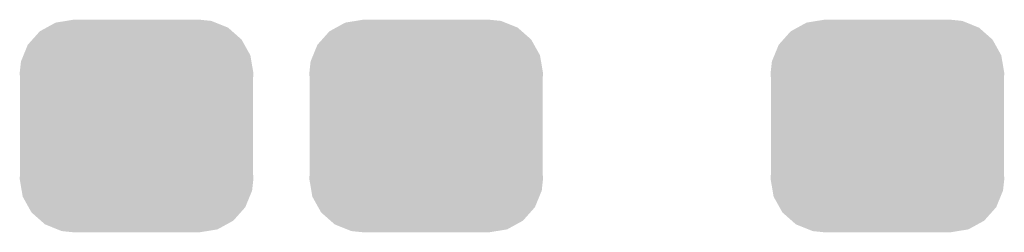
# Model space of a CAD drawing. Extents: x -1.3 to 24.2, y -3.9 to 53.4.
# Tile 5 of 33: x 4.416 to 7.68, y 2.341 to 3.044. Entities that reach past the tile are written whole.
import ezdxf

# ---------------------------------------------------------------- set-up
doc = ezdxf.new("R2010")
doc.units = 0
doc.layers.get('0').update_dxf_attribs({"linetype": 'CONTINUOUS'})
doc.layers.add('DAC_24_CLICK_V100_GTS', color=12, linetype='CONTINUOUS')

# ---------------------------------------------------------------- blocks, each defined once
blk = doc.blocks.new('CUSTOM_70')
for points in [[(-0.298526, 0.325596), (-0.268438, 0.342124), (0.30335, 0.325596), (0.2622, 0.342124)], [(-0.268438, 0.342124), (-0.233628, 0.347838), (0.2622, 0.342124), (0.247972, 0.347838)], [(-0.233628, 0.347838), (-0.20955, 0.35179), (0.247972, 0.347838), (0.20955, 0.35179)], [(-0.34504, 0.286174), (-0.320744, 0.31339), (0.348152, 0.286174), (0.317222, 0.31339)], [(-0.320744, 0.31339), (-0.298526, 0.325596), (0.317222, 0.31339), (0.30335, 0.325596)], [(-0.37475, 0.234078), (-0.360486, 0.26887), (0.377262, 0.234078), (0.357822, 0.26887)], [(-0.360486, 0.26887), (-0.34504, 0.286174), (0.357822, 0.26887), (0.348152, 0.286174)], [(-0.383124, 0.213652), (-0.37475, 0.234078), (0.380766, 0.213652), (0.377262, 0.234078)], [(-0.38735, 0.17526), (-0.383124, 0.213652), (0.38735, 0.17526), (0.380766, 0.213652)], [(-0.38608, 0.154124), (-0.38735, 0.17526), (0.38608, 0.154124), (0.38735, 0.17526)], [(-0.38608, -0.154124), (-0.38608, 0.154124), (0.38608, -0.154124), (0.38608, 0.154124)], [(-0.38735, -0.17526), (-0.38608, -0.154124), (0.38735, -0.17526), (0.38608, -0.154124)], [(-0.380764, -0.213652), (-0.38735, -0.17526), (0.383124, -0.213652), (0.38735, -0.17526)], [(-0.377262, -0.234078), (-0.380764, -0.213652), (0.374748, -0.234078), (0.383124, -0.213652)], [(-0.35782, -0.26887), (-0.377262, -0.234078), (0.360486, -0.26887), (0.374748, -0.234078)], [(-0.348152, -0.286174), (-0.35782, -0.26887), (0.345038, -0.286174), (0.360486, -0.26887)], [(-0.31722, -0.31339), (-0.348152, -0.286174), (0.320744, -0.31339), (0.345038, -0.286174)], [(-0.30335, -0.325596), (-0.31722, -0.31339), (0.298524, -0.325596), (0.320744, -0.31339)], [(-0.262198, -0.342124), (-0.30335, -0.325596), (0.268438, -0.342124), (0.298524, -0.325596)], [(-0.247972, -0.347838), (-0.262198, -0.342124), (0.233626, -0.347838), (0.268438, -0.342124)], [(-0.20955, -0.35179), (-0.247972, -0.347838), (0.20955, -0.35179), (0.233626, -0.347838)]]:
    blk.add_solid(points)

msp = doc.modelspace()

# ---------------------------------------------------------------- block references
at = {"layer": 'DAC_24_CLICK_V100_GTS'}
for p in [(4.80314, 2.6924), (5.76326, 2.6924), (7.29234, 2.6924)]:
    msp.add_blockref('CUSTOM_70', p, dxfattribs=at)

doc.saveas('drawing.dxf')
